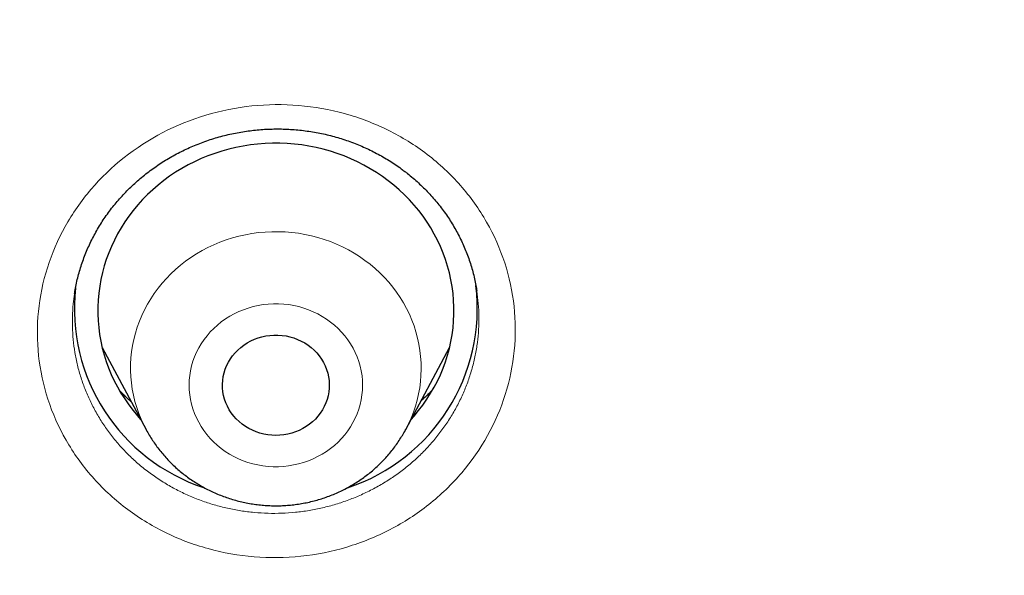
# Model space of a CAD drawing. Header units: millimetres. Extents: x 8 to 450, y 12 to 574.
# Tile 229 of 256: x 245.68 to 253.98, y 536.24 to 540.93. Entities that reach past the tile are written whole.
import ezdxf

# ---------------------------------------------------------------- set-up
doc = ezdxf.new("R2010")
doc.units = ezdxf.units.MM

msp = doc.modelspace()

# ---------------------------------------------------------------- linework, layer by layer
at = {"color": 7, "linetype": 'Continuous', "lineweight": 30}
for p, q in [((249.5324, 538.6403), (249.5323, 538.6416)), ((246.3772, 538.1644), (246.7465, 537.4731)), ((248.9341, 537.4731), (249.3034, 538.1644))]:
    msp.add_line(p, q, dxfattribs=at)
at = {"color": 7, "linetype": 'Continuous', "lineweight": 30, "flags": 128}
for points in [[(248.9794, 537.558), (249.0039, 537.5855), (249.042, 537.6314), (249.0781, 537.6788), (249.112, 537.7275), (249.1438, 537.7776), (249.1734, 537.8288), (249.2007, 537.8811), (249.2256, 537.9344), (249.2482, 537.9887), (249.2684, 538.0438), (249.2861, 538.0996), (249.3014, 538.1561), (249.3142, 538.2131), (249.3244, 538.2705), (249.3322, 538.3283), (249.3373, 538.3864), (249.34, 538.4446), (249.34, 538.5029), (249.3375, 538.5611), (249.3324, 538.6192), (249.3248, 538.677), (249.3147, 538.7345), (249.302, 538.7915), (249.2868, 538.848), (249.2692, 538.9038), (249.2491, 538.959), (249.2266, 539.0132), (249.2018, 539.0666), (249.1746, 539.119), (249.1451, 539.1703), (249.1135, 539.2203), (249.0796, 539.2691), (249.0436, 539.3166), (249.0056, 539.3626), (248.9655, 539.4071), (248.9236, 539.45), (248.8798, 539.4912), (248.8342, 539.5307), (248.7869, 539.5684), (248.738, 539.6042), (248.6876, 539.6381), (248.6357, 539.67), (248.5825, 539.6999), (248.528, 539.7277), (248.4723, 539.7533), (248.4156, 539.7768), (248.3578, 539.798), (248.2992, 539.817), (248.2398, 539.8336), (248.1797, 539.848), (248.119, 539.86), (248.0579, 539.8696), (247.9964, 539.8769), (247.9346, 539.8818), (247.8727, 539.8842), (247.8107, 539.8843), (247.7487, 539.8819), (247.6869, 539.8772), (247.6254, 539.87), (247.5642, 539.8605), (247.5035, 539.8486), (247.4434, 539.8343), (247.384, 539.8177), (247.3253, 539.7989), (247.2675, 539.7777), (247.2107, 539.7544), (247.155, 539.7288), (247.1004, 539.7012), (247.0472, 539.6714), (246.9952, 539.6396), (246.9447, 539.6057), (246.8958, 539.57), (246.8484, 539.5324), (246.8028, 539.493), (246.7589, 539.4518), (246.7169, 539.409), (246.6767, 539.3646), (246.6386, 539.3186), (246.6025, 539.2712), (246.5686, 539.2225), (246.5368, 539.1725), (246.5072, 539.1212), (246.48, 539.0689), (246.455, 539.0156), (246.4324, 538.9613), (246.4122, 538.9062), (246.3945, 538.8504), (246.3792, 538.794), (246.3664, 538.7369), (246.3562, 538.6795), (246.3484, 538.6217), (246.3433, 538.5636), (246.3407, 538.5054), (246.3406, 538.4471), (246.3431, 538.3889), (246.3482, 538.3309), (246.3558, 538.273), (246.3659, 538.2156), (246.3786, 538.1585), (246.3938, 538.102), (246.4114, 538.0462), (246.4315, 537.9911), (246.454, 537.9368), (246.4788, 537.8834), (246.506, 537.831), (246.5355, 537.7798), (246.5672, 537.7297), (246.601, 537.6809), (246.637, 537.6334), (246.675, 537.5874), (246.7012, 537.558)], [(247.5563, 537.5177), (247.5307, 537.5388), (247.5069, 537.5617), (247.485, 537.5862), (247.4651, 537.6122), (247.4474, 537.6395), (247.432, 537.668), (247.4188, 537.6976), (247.4081, 537.7279), (247.3999, 537.759), (247.3942, 537.7905), (247.391, 537.8224), (247.3904, 537.8544), (247.3924, 537.8864), (247.3969, 537.9181), (247.404, 537.9494), (247.4136, 537.9801), (247.4257, 538.01), (247.4401, 538.039), (247.4568, 538.0669), (247.4757, 538.0935), (247.4967, 538.1187), (247.5196, 538.1424), (247.5444, 538.1643), (247.5709, 538.1844), (247.5989, 538.2026), (247.6284, 538.2187), (247.659, 538.2327), (247.6907, 538.2445), (247.7232, 538.254), (247.7564, 538.2611), (247.7901, 538.2659), (247.824, 538.2683), (247.8581, 538.2682), (247.892, 538.2658), (247.9257, 538.2609), (247.9589, 538.2536), (247.9914, 538.244), (248.023, 538.2322), (248.0536, 538.2181), (248.0829, 538.2019), (248.1109, 538.1836), (248.1373, 538.1634), (248.162, 538.1414), (248.1849, 538.1177), (248.2058, 538.0924), (248.2246, 538.0657), (248.2412, 538.0378), (248.2555, 538.0087), (248.2675, 537.9788), (248.2769, 537.948), (248.2839, 537.9167), (248.2884, 537.885), (248.2902, 537.853), (248.2895, 537.821), (248.2863, 537.7892), (248.2804, 537.7576), (248.2721, 537.7266), (248.2613, 537.6963), (248.248, 537.6668), (248.2325, 537.6383), (248.2146, 537.611), (248.1947, 537.5851), (248.1727, 537.5607), (248.1488, 537.5379), (248.1231, 537.5168), (248.0959, 537.4977), (248.0671, 537.4805), (248.0371, 537.4654), (248.0059, 537.4525), (247.9738, 537.4419), (247.9409, 537.4335), (247.9074, 537.4276), (247.8736, 537.424), (247.8396, 537.4228), (247.8055, 537.4241), (247.7717, 537.4278), (247.7383, 537.4339), (247.7054, 537.4423), (247.6733, 537.453), (247.6422, 537.466), (247.6122, 537.4812), (247.5835, 537.4984), (247.5563, 537.5177)]]:
    msp.add_lwpolyline(points, dxfattribs=at)
at = {"color": 252, "linetype": 'Continuous', "lineweight": 0, "flags": 128}
for points in [[(246.7462, 537.4737), (246.7274, 537.5105), (246.7052, 537.559), (246.6854, 537.6083), (246.6681, 537.6585), (246.6532, 537.7093), (246.6408, 537.7608), (246.6309, 537.8127), (246.6235, 537.865), (246.6188, 537.9175), (246.6166, 537.9702), (246.6169, 538.023), (246.6199, 538.0756), (246.6254, 538.1281), (246.6334, 538.1803), (246.644, 538.2321), (246.6571, 538.2834), (246.6727, 538.3341), (246.6908, 538.384), (246.7113, 538.4331), (246.7341, 538.4813), (246.7593, 538.5284), (246.7867, 538.5744), (246.8164, 538.6192), (246.8482, 538.6627), (246.8821, 538.7047), (246.918, 538.7452), (246.9559, 538.7842), (246.9956, 538.8214), (247.0371, 538.8569), (247.0803, 538.8906), (247.1251, 538.9224), (247.1713, 538.9523), (247.219, 538.9801), (247.268, 539.0058), (247.3182, 539.0294), (247.3695, 539.0508), (247.4218, 539.0699), (247.475, 539.0868), (247.5289, 539.1014), (247.5835, 539.1137), (247.6387, 539.1235), (247.6942, 539.131), (247.7501, 539.1361), (247.8061, 539.1388), (247.8623, 539.1391), (247.9184, 539.1369), (247.9743, 539.1323), (248.0299, 539.1254), (248.0851, 539.116), (248.1399, 539.1043), (248.1939, 539.0902), (248.2473, 539.0738), (248.2998, 539.0551), (248.3513, 539.0342), (248.4018, 539.0111), (248.451, 538.9858), (248.499, 538.9585), (248.5456, 538.9291), (248.5907, 538.8977), (248.6343, 538.8644), (248.6761, 538.8293), (248.7163, 538.7924), (248.7545, 538.7538), (248.7909, 538.7136), (248.8252, 538.6719), (248.8575, 538.6288), (248.8876, 538.5843), (248.9156, 538.5385), (248.9412, 538.4916), (248.9646, 538.4437), (248.9856, 538.3948), (249.0042, 538.345), (249.0203, 538.2945), (249.034, 538.2433), (249.0451, 538.1916), (249.0537, 538.1395), (249.0598, 538.0871), (249.0633, 538.0344), (249.0642, 537.9817), (249.0625, 537.929), (249.0583, 537.8764), (249.0515, 537.824), (249.0422, 537.772), (249.0304, 537.7205), (249.016, 537.6695), (248.9992, 537.6192), (248.9799, 537.5696), (248.9582, 537.521), (248.9342, 537.4733), (248.9342, 537.4733)], [(248.3013, 538.3782), (248.2669, 538.4029), (248.231, 538.4257), (248.1938, 538.4464), (248.1553, 538.465), (248.1157, 538.4815), (248.0751, 538.4957), (248.0338, 538.5076), (247.9917, 538.5172), (247.9491, 538.5245), (247.9061, 538.5293), (247.8629, 538.5318), (247.8196, 538.5318), (247.7764, 538.5295), (247.7334, 538.5247), (247.6908, 538.5176), (247.6487, 538.5081), (247.6073, 538.4962), (247.5667, 538.4821), (247.527, 538.4658), (247.4885, 538.4472), (247.4512, 538.4266), (247.4152, 538.4039), (247.3808, 538.3793), (247.348, 538.3528), (247.3169, 538.3245), (247.2876, 538.2945), (247.2603, 538.2629), (247.235, 538.2299), (247.2118, 538.1955), (247.1909, 538.1599), (247.1722, 538.1232), (247.1559, 538.0855), (247.142, 538.047), (247.1305, 538.0078), (247.1215, 537.968), (247.1151, 537.9278), (247.1112, 537.8873), (247.1099, 537.8466), (247.1111, 537.8059), (247.1149, 537.7654), (247.1212, 537.7252), (247.1301, 537.6853), (247.1414, 537.6461), (247.1552, 537.6075), (247.1715, 537.5698), (247.19, 537.5331), (247.2109, 537.4974), (247.2339, 537.463), (247.2591, 537.4299), (247.2864, 537.3983), (247.3155, 537.3682), (247.3466, 537.3399), (247.3793, 537.3133), (247.4137, 537.2885), (247.4496, 537.2658), (247.4868, 537.245), (247.5253, 537.2264), (247.5649, 537.21), (247.6055, 537.1957), (247.6469, 537.1838), (247.6889, 537.1742), (247.7315, 537.167), (247.7745, 537.1621), (247.8177, 537.1596), (247.861, 537.1596), (247.9042, 537.1619), (247.9472, 537.1667), (247.9898, 537.1738), (248.0319, 537.1834), (248.0734, 537.1952), (248.114, 537.2093), (248.1536, 537.2256), (248.1921, 537.2442), (248.2294, 537.2648), (248.2654, 537.2875), (248.2998, 537.3121), (248.3327, 537.3387), (248.3638, 537.367), (248.393, 537.3969), (248.4203, 537.4285), (248.4456, 537.4615), (248.4688, 537.4959), (248.4897, 537.5315), (248.5084, 537.5682), (248.5247, 537.6059), (248.5386, 537.6444), (248.5501, 537.6836), (248.5591, 537.7234), (248.5655, 537.7636), (248.5694, 537.8042), (248.5708, 537.8448), (248.5695, 537.8855), (248.5657, 537.926), (248.5594, 537.9663), (248.5505, 538.0061), (248.5392, 538.0453), (248.5254, 538.0839), (248.5092, 538.1216), (248.4906, 538.1584), (248.4697, 538.194), (248.4467, 538.2284), (248.4215, 538.2615), (248.3942, 538.2931), (248.3651, 538.3232), (248.334, 538.3516), (248.3013, 538.3782)]]:
    msp.add_lwpolyline(points, dxfattribs=at)
at = {"color": 7, "linetype": 'Continuous', "lineweight": 30}
for centre, radius, start, end in [((247.734, 538.4928), 1.591, 173.74779, 251.83892), ((247.9445, 538.4939), 1.5925, 288.31272, 6.95507)]:
    msp.add_arc(centre, radius, start, end, dxfattribs=at)
for points, knots in [([(279.178, 531.7215), (279.1777, 531.7262), (279.1772, 531.7347), (279.1765, 531.7475), (279.1759, 531.7586), (279.1752, 531.7694), (279.1747, 531.7798), (279.174, 531.7909), (279.1729, 531.811), (279.1711, 531.8407), (279.1687, 531.8819), (279.166, 531.9271), (279.1629, 531.9769), (279.1596, 532.0292), (279.1562, 532.0833), (279.1512, 532.1604), (279.1446, 532.2577), (279.1366, 532.3731), (279.1301, 532.4617), (279.1255, 532.5234), (279.1229, 532.5579), (279.1209, 532.5847), (279.1194, 532.604), (279.1183, 532.6185), (279.1173, 532.632), (279.1158, 532.6513), (279.1136, 532.6784), (279.1108, 532.7146), (279.1073, 532.7582), (279.1012, 532.8338), (279.0923, 532.9405), (279.0805, 533.0775), (279.0677, 533.2192), (279.0541, 533.3656), (279.0395, 533.5166), (279.0239, 533.6722), (279.0045, 533.8582), (278.9812, 534.071), (278.9541, 534.3071), (278.9328, 534.4845), (278.9178, 534.6052), (278.9095, 534.6712), (278.9012, 534.7366), (278.8929, 534.8013), (278.8847, 534.8636), (278.8772, 534.9211), (278.8705, 534.9716), (278.865, 535.0125), (278.8606, 535.0448), (278.8573, 535.0692), (278.8546, 535.0885), (278.8525, 535.1044), (278.8502, 535.121), (278.8473, 535.1423), (278.8434, 535.1703), (278.8387, 535.2042), (278.8328, 535.2462), (278.8257, 535.2969), (278.8172, 535.3568), (278.8076, 535.4236), (278.7968, 535.4975), (278.7849, 535.5782), (278.7647, 535.7133), (278.7365, 535.8975), (278.7002, 536.1253), (278.6642, 536.3442), (278.6283, 536.5555), (278.5927, 536.7592), (278.5575, 536.955), (278.5231, 537.1416), (278.4895, 537.319), (278.457, 537.4872), (278.4257, 537.6461), (278.3955, 537.7959), (278.3667, 537.9364), (278.3394, 538.0676), (278.3136, 538.1896), (278.2894, 538.3024), (278.267, 538.4059), (278.2462, 538.5002), (278.23, 538.5734), (278.2179, 538.6278), (278.2094, 538.6655), (278.2015, 538.7005), (278.1945, 538.7316), (278.1886, 538.7577), (278.1838, 538.7787), (278.1792, 538.7988), (278.1739, 538.8219), (278.1673, 538.8507), (278.1596, 538.8841), (278.1511, 538.9212), (278.1418, 538.9613), (278.1301, 539.0113), (278.1159, 539.0722), (278.0987, 539.145), (278.0799, 539.224), (278.0594, 539.3093), (278.0372, 539.4007), (278.0133, 539.4984), (277.9878, 539.6018), (277.9514, 539.7472), (277.9048, 539.9306), (277.8482, 540.148), (277.7909, 540.3638), (277.7329, 540.5777), (277.6744, 540.7893), (277.6167, 540.9937), (277.56, 541.1908), (277.5045, 541.3806), (277.4501, 541.5632), (277.3971, 541.7386), (277.3455, 541.9067), (277.2954, 542.0676), (277.2472, 542.2204), (277.201, 542.365), (277.1568, 542.5018), (277.1143, 542.6315), (277.0798, 542.7359), (277.0529, 542.8167), (277.0332, 542.8757), (277.014, 542.9328), (276.9953, 542.9881), (276.9772, 543.0415), (276.9599, 543.0922), (276.9446, 543.1369), (276.932, 543.1737), (276.9225, 543.2014), (276.9151, 543.2226), (276.9088, 543.2408), (276.9021, 543.2603), (276.893, 543.2865), (276.8808, 543.3216), (276.8653, 543.3663), (276.8467, 543.4194), (276.8251, 543.4808), (276.8007, 543.55), (276.7734, 543.6268), (276.7432, 543.7113), (276.71, 543.8037), (276.6756, 543.8984), (276.6405, 543.9947), (276.6048, 544.0917), (276.5672, 544.1931), (276.5285, 544.2966), (276.4897, 544.3996), (276.4341, 544.546), (276.3621, 544.7333), (276.2766, 544.9518), (276.1958, 545.1554), (276.1195, 545.3446), (276.0448, 545.5276), (275.9712, 545.7056), (275.8988, 545.8784), (275.8277, 546.0459), (275.7585, 546.2072), (275.6908, 546.3634), (275.6162, 546.5334), (275.5331, 546.7207), (275.4399, 546.9277), (275.3599, 547.1027), (275.2943, 547.2448), (275.244, 547.3529), (275.1929, 547.4622), (275.1408, 547.5724), (275.0882, 547.6832), (275.0399, 547.7839), (274.9975, 547.8718), (274.9623, 547.9446), (274.9305, 548.0099), (274.9022, 548.0679), (274.8774, 548.1185), (274.8585, 548.1569), (274.8448, 548.1847), (274.8359, 548.2027), (274.8292, 548.2162), (274.8246, 548.2255), (274.8208, 548.2333), (274.8147, 548.2455), (274.805, 548.2651), (274.791, 548.2934), (274.774, 548.3275), (274.7544, 548.3669), (274.7323, 548.4111), (274.7072, 548.4611), (274.6791, 548.5171), (274.648, 548.5787), (274.5648, 548.7426), (274.4298, 549.0054), (274.2668, 549.3154), (274.128, 549.5745), (274.0144, 549.784), (273.9001, 549.992), (273.7851, 550.1985), (273.6687, 550.4051), (273.5414, 550.628), (273.4016, 550.8695), (273.2482, 551.1304), (273.0889, 551.3971), (272.9235, 551.6694), (272.7677, 551.9218), (272.6226, 552.1534), (272.4893, 552.3636), (272.3717, 552.5468), (272.271, 552.7021), (272.1899, 552.8263), (272.1115, 552.9454), (272.0392, 553.0546), (271.9729, 553.154), (271.9124, 553.2442), (271.8561, 553.3278), (271.8038, 553.4051), (271.7556, 553.4759), (271.7117, 553.5404), (271.6708, 553.6001), (271.6333, 553.6546), (271.5996, 553.7035), (271.5702, 553.746), (271.5433, 553.7849), (271.5204, 553.8179), (271.5018, 553.8446), (271.488, 553.8644), (271.4752, 553.8828), (271.4617, 553.9021), (271.4468, 553.9234), (271.4305, 553.9468), (271.407, 553.9803), (271.3753, 554.0255), (271.3341, 554.0839), (271.2885, 554.1485), (271.2385, 554.2189), (271.1841, 554.2952), (271.125, 554.3778), (271.0611, 554.4666), (270.9923, 554.5617), (270.9186, 554.6629), (270.8371, 554.7743), (270.7474, 554.8961), (270.6489, 555.0287), (270.5446, 555.1681), (270.4355, 555.3127), (270.2988, 555.4924), (270.1335, 555.707), (269.9379, 555.9576), (269.7347, 556.2139), (269.524, 556.4758), (269.3069, 556.7415), (269.0833, 557.0109), (268.8533, 557.2838), (268.6152, 557.5615), (268.3906, 557.8193), (268.1807, 558.0567), (267.9869, 558.2731), (267.8241, 558.4525), (267.6938, 558.5947), (267.5978, 558.6989), (267.5029, 558.8012), (267.4112, 558.8994), (267.3246, 558.9917), (267.2433, 559.0778), (267.1674, 559.1578), (267.097, 559.2317), (267.032, 559.2995), (266.9729, 559.3611), (266.9196, 559.4163), (266.872, 559.4655), (266.8299, 559.5089), (266.7939, 559.5459), (266.7639, 559.5767), (266.7395, 559.6017), (266.7194, 559.6222), (266.7025, 559.6395), (266.6864, 559.6559), (266.669, 559.6736), (266.6456, 559.6974), (266.6157, 559.7279), (266.5788, 559.7653), (266.5376, 559.8071), (266.4886, 559.8565), (266.4313, 559.9141), (266.3649, 559.9806), (266.2923, 560.0531), (266.2133, 560.1315), (266.1279, 560.2158), (266.0409, 560.3013), (265.9527, 560.3874), (265.864, 560.4736), (265.7705, 560.5641), (265.672, 560.6586), (265.5687, 560.7574), (265.4605, 560.86), (265.2836, 561.0267), (265.0399, 561.2534), (264.7261, 561.5401), (264.4097, 561.8237), (264.0909, 562.1041), (263.7747, 562.3772), (263.4612, 562.6431), (263.1506, 562.9018), (262.8431, 563.1535), (262.5387, 563.3983), (262.2124, 563.6563), (261.8637, 563.927), (261.4922, 564.2093), (261.1237, 564.4837), (260.7584, 564.7503), (260.4839, 564.9466), (260.3002, 565.0764), (260.2064, 565.1423), (260.1129, 565.2077), (260.0197, 565.2725), (259.9278, 565.3361), (259.8341, 565.4006), (259.7408, 565.4645), (259.649, 565.5271), (259.5643, 565.5845), (259.4924, 565.6331), (259.4323, 565.6735), (259.383, 565.7066), (259.3432, 565.7332), (259.3121, 565.754), (259.2897, 565.7689), (259.271, 565.7814), (259.2555, 565.7917), (259.2409, 565.8014), (259.2243, 565.8124), (259.2042, 565.8258), (259.1801, 565.8417), (259.1429, 565.8664), (259.0912, 565.9006), (259.0233, 565.9452), (258.9472, 565.9951), (258.8629, 566.0502), (258.7702, 566.1104), (258.6713, 566.1743), (258.5665, 566.2417), (258.456, 566.3123), (258.338, 566.3872), (258.2124, 566.4664), (258.0811, 566.5487), (257.944, 566.6339), (257.8014, 566.7218), (257.6517, 566.8135), (257.4947, 566.9088), (257.3304, 567.0076), (257.1622, 567.1079), (256.9904, 567.2093), (256.8162, 567.3112), (256.6388, 567.414), (256.4606, 567.5161), (256.2116, 567.6576), (255.8923, 567.836), (255.5034, 568.0486), (255.1188, 568.2544), (254.736, 568.4549), (254.3552, 568.6499), (253.9766, 568.8397), (253.6029, 569.0229), (253.2343, 569.1998), (252.8708, 569.3705), (252.5126, 569.5351), (252.1598, 569.6938), (251.8125, 569.8467), (251.4707, 569.994), (251.1346, 570.1359), (250.8038, 570.2726), (250.4779, 570.4045), (250.1566, 570.5318), (249.8299, 570.6586), (249.4979, 570.7847), (249.161, 570.9097), (248.8302, 571.0298), (248.5053, 571.1451), (248.185, 571.2563), (247.8692, 571.3634), (247.5582, 571.4666), (247.2537, 571.5654), (246.9558, 571.66), (246.5718, 571.7793), (246.1002, 571.921), (245.5592, 572.0767), (245.0413, 572.2195), (244.5462, 572.3505), (244.0541, 572.4753), (243.6186, 572.5811), (243.2395, 572.6698), (242.9165, 572.7431), (242.5948, 572.8139), (242.2745, 572.8822), (241.9535, 572.9485), (241.6095, 573.0171), (241.2393, 573.0882), (240.8414, 573.1613), (240.4348, 573.2326), (240.017, 573.3023), (239.5879, 573.3702), (239.1474, 573.4358), (238.6979, 573.4987), (238.2395, 573.5586), (237.7749, 573.6149), (237.3045, 573.6675), (236.8282, 573.7161), (236.3433, 573.7609), (235.85, 573.8016), (235.3481, 573.838), (234.838, 573.8698), (234.3218, 573.8967), (233.7931, 573.9186), (233.2536, 573.9352), (232.7036, 573.9461), (232.1457, 573.9509), (231.5799, 573.9494), (231.0062, 573.9412), (230.4303, 573.9264), (229.8524, 573.9047), (229.2726, 573.8763), (228.702, 573.8416), (228.1409, 573.8011), (227.5893, 573.7552), (227.0363, 573.703), (226.482, 573.6445), (225.9574, 573.5832), (225.4628, 573.5202), (224.9982, 573.4567), (224.5339, 573.3888), (224.073, 573.317), (223.619, 573.2419), (223.1822, 573.1656), (222.7624, 573.0886), (222.3592, 573.0111), (221.9641, 572.9318), (221.577, 572.851), (221.1905, 572.7671), (220.8049, 572.6802), (220.4206, 572.5903), (220.0453, 572.4995), (219.6789, 572.4078), (219.3215, 572.3156), (218.997, 572.2293), (218.7043, 572.1494), (218.4421, 572.0763), (218.1853, 572.0032), (217.933, 571.9299), (217.6821, 571.8555), (217.4123, 571.7741), (217.121, 571.6842), (216.8075, 571.5852), (216.4887, 571.4821), (216.1645, 571.3749), (215.837, 571.264), (215.5065, 571.1494), (215.1729, 571.0311), (214.8344, 570.9082), (214.485, 570.7784), (214.1249, 570.6415), (213.7553, 570.4974), (213.3836, 570.349), (213.0111, 570.1966), (212.6379, 570.0404), (212.2642, 569.8802), (211.8427, 569.6952), (211.3736, 569.4838), (210.8574, 569.2438), (210.3405, 568.996), (209.8578, 568.7576), (209.4081, 568.5293), (208.9904, 568.3122), (208.5695, 568.0882), (208.1457, 567.8571), (207.7215, 567.6203), (207.2972, 567.3778), (206.8729, 567.1295), (206.4463, 566.874), (206.1256, 566.6772), (205.9103, 566.5433), (205.801, 566.4748), (205.6929, 566.4067), (205.5882, 566.3404), (205.4891, 566.2773), (205.3964, 566.2179), (205.31, 566.1623), (205.2288, 566.1098), (205.153, 566.0605), (205.0828, 566.0147), (205.0193, 565.9732), (204.9628, 565.9361), (204.913, 565.9033), (204.8717, 565.8761), (204.8384, 565.854), (204.8123, 565.8367), (204.791, 565.8226), (204.7763, 565.8129), (204.7672, 565.8068), (204.7622, 565.8035), (204.7579, 565.8006), (204.7522, 565.7968), (204.743, 565.7907), (204.7298, 565.7819), (204.705, 565.7653), (204.6683, 565.7409), (204.6185, 565.7076), (204.563, 565.6703), (204.5018, 565.6291), (204.4333, 565.5829), (204.3574, 565.5314), (204.2738, 565.4745), (204.1839, 565.4129), (204.0876, 565.3467), (203.985, 565.2758), (203.8785, 565.2016), (203.7681, 565.1245), (203.6544, 565.0444), (203.5352, 564.9599), (203.4105, 564.871), (203.2752, 564.7738), (203.1294, 564.6683), (202.9758, 564.5561), (202.8222, 564.443), (202.671, 564.3308), (202.5225, 564.2195), (202.3764, 564.1093), (202.2329, 564.0001), (202.0601, 563.8676), (201.8596, 563.7122), (201.6332, 563.5344), (201.4139, 563.3601), (201.2014, 563.1892), (200.9959, 563.0218), (200.8008, 562.8611), (200.6158, 562.7071), (200.4405, 562.5596), (200.271, 562.4157), (200.1073, 562.2753), (199.9494, 562.1385), (199.7971, 562.0055), (199.6504, 561.8762), (199.5092, 561.7508), (199.3735, 561.6292), (199.2295, 561.4992), (199.0771, 561.3603), (198.9164, 561.2125), (198.7529, 561.0606), (198.5871, 560.9051), (198.4197, 560.7465), (198.2587, 560.5923), (198.1039, 560.4427), (197.9553, 560.2977), (197.8381, 560.1823), (197.7506, 560.0956), (197.691, 560.0364), (197.6325, 559.978), (197.5752, 559.9206), (197.5202, 559.8653), (197.4705, 559.8152), (197.4274, 559.7715), (197.3906, 559.7343), (197.3618, 559.7051), (197.3401, 559.6829), (197.3245, 559.667), (197.3116, 559.6538), (197.3001, 559.6421), (197.2878, 559.6296), (197.2715, 559.613), (197.2502, 559.5911), (197.2238, 559.5641), (197.1927, 559.5321), (197.1568, 559.4952), (197.1163, 559.4534), (197.071, 559.4066), (196.9971, 559.3299), (196.8951, 559.2235), (196.7657, 559.0874), (196.6299, 558.9434), (196.4876, 558.7911), (196.3387, 558.6303), (196.1865, 558.4641), (196.0309, 558.2926), (195.8687, 558.112), (195.7, 557.922), (195.5246, 557.7222), (195.3462, 557.5165), (195.1665, 557.3067), (194.9873, 557.0949), (194.7764, 556.8424), (194.5353, 556.5492), (194.2655, 556.2146), (194.0005, 555.8796), (193.7404, 555.5442), (193.4851, 555.2085), (193.293, 554.951), (193.1616, 554.7726), (193.0891, 554.6736), (193.0181, 554.576), (192.9498, 554.4817), (192.8858, 554.3928), (192.8263, 554.3098), (192.7715, 554.2329), (192.7206, 554.1613), (192.6738, 554.0951), (192.6312, 554.0346), (192.5933, 553.9807), (192.5601, 553.9334), (192.5317, 553.8926), (192.5079, 553.8585), (192.4901, 553.833), (192.4776, 553.8149), (192.4694, 553.8031), (192.4616, 553.7919), (192.4522, 553.7784), (192.4393, 553.7597), (192.4224, 553.7353), (192.4015, 553.7051), (192.3755, 553.6674), (192.344, 553.6216), (192.3072, 553.568), (192.2676, 553.5099), (192.1971, 553.4065), (192.0626, 553.2076), (191.8836, 552.9388), (191.6896, 552.6421), (191.5135, 552.3684), (191.3685, 552.1393), (191.2533, 551.9551), (191.1667, 551.8155), (191.0774, 551.6703), (190.9855, 551.5195), (190.889, 551.3597), (190.7878, 551.1907), (190.6821, 551.012), (190.5737, 550.8269), (190.4628, 550.6352), (190.3493, 550.4368), (190.2467, 550.2551), (190.155, 550.0912), (190.0748, 549.9463), (189.9936, 549.7984), (189.9115, 549.6475), (189.8285, 549.4934), (189.745, 549.3369), (189.6689, 549.1928), (189.6018, 549.0647), (189.545, 548.9555), (189.4925, 548.8539), (189.4442, 548.7599), (189.4004, 548.674), (189.3609, 548.5962), (189.3256, 548.5264), (189.2942, 548.464), (189.2667, 548.4092), (189.2431, 548.3618), (189.2232, 548.3219), (189.2071, 548.2895), (189.1949, 548.2649), (189.1843, 548.2436), (189.1733, 548.2212), (189.1593, 548.1929), (189.1415, 548.1569), (189.1198, 548.1128), (189.0944, 548.0609), (189.0664, 548.0035), (189.0362, 547.9415), (189.0041, 547.8752), (188.9677, 547.7997), (188.9269, 547.7147), (188.8815, 547.6194), (188.8335, 547.518), (188.7825, 547.4096), (188.7285, 547.294), (188.6722, 547.1723), (188.615, 547.0478), (188.5582, 546.9232), (188.5027, 546.8002), (188.4484, 546.6789), (188.3768, 546.5175), (188.2892, 546.3178), (188.1874, 546.0816), (188.0904, 545.8529), (187.9981, 545.6317), (187.9103, 545.4182), (187.8271, 545.2123), (187.7481, 545.0142), (187.6732, 544.8238), (187.6022, 544.6406), (187.5347, 544.4643), (187.4707, 544.2946), (187.411, 544.1344), (187.3554, 543.9836), (187.3038, 543.8418), (187.2548, 543.7061), (187.2086, 543.5763), (187.1731, 543.4758), (187.1478, 543.4038), (187.1325, 543.36), (187.119, 543.3212), (187.1075, 543.2882), (187.0981, 543.261), (187.0906, 543.2391), (187.0838, 543.2196), (187.0767, 543.199), (187.0675, 543.1722), (187.0557, 543.1378), (187.0411, 543.095), (187.024, 543.0451), (187.0047, 542.988), (186.983, 542.9239), (186.9591, 542.8526), (186.9329, 542.7742), (186.9045, 542.6886), (186.874, 542.5958), (186.8414, 542.4961), (186.8075, 542.3913), (186.7579, 542.2365), (186.6943, 542.0352), (186.6143, 541.7767), (186.5339, 541.5106), (186.4534, 541.2376), (186.3767, 540.9708), (186.3036, 540.7104), (186.2338, 540.456), (186.1672, 540.2067), (186.102, 539.9571), (186.0382, 539.7066), (185.9759, 539.4554), (185.9305, 539.2678), (185.9008, 539.143), (185.8863, 539.0812), (185.8727, 539.0235), (185.8605, 538.9709), (185.8485, 538.9196), (185.8373, 538.8707), (185.8269, 538.8255), (185.8196, 538.7937), (185.8152, 538.7743), (185.813, 538.7644), (185.8109, 538.7554), (185.8084, 538.7444), (185.8052, 538.7303), (185.8013, 538.713), (185.796, 538.6893), (185.789, 538.6584), (185.7802, 538.6192), (185.7702, 538.5741), (185.7587, 538.5226), (185.746, 538.4647), (185.7318, 538.4003), (185.7165, 538.3297), (185.6999, 538.2528), (185.6822, 538.1699), (185.6638, 538.0827), (185.6319, 537.9301), (185.5883, 537.7167), (185.5346, 537.4453), (185.4844, 537.1821), (185.4373, 536.9272), (185.3936, 536.682), (185.3529, 536.4464), (185.3153, 536.2205), (185.2802, 536.0031), (185.2542, 535.8365), (185.2361, 535.7184), (185.2253, 535.6463), (185.2147, 535.5753), (185.2044, 535.5055), (185.1944, 535.4369), (185.1846, 535.3694), (185.1753, 535.3038), (185.1673, 535.247), (185.1608, 535.2009), (185.1561, 535.1669), (185.1525, 535.1403), (185.1497, 535.1204), (185.1473, 535.1028), (185.1447, 535.0835), (185.1414, 535.0593), (185.1368, 535.0255), (185.1308, 534.9808), (185.1232, 534.9238), (185.1145, 534.8583), (185.1057, 534.7902), (185.0968, 534.7208), (185.0879, 534.6512), (185.0786, 534.5767), (185.0605, 534.4296), (185.0343, 534.2089), (185.004, 533.9378), (184.9773, 533.6841), (184.9538, 533.4492), (184.9366, 533.2665), (184.925, 533.1378), (184.9186, 533.0661), (184.9127, 532.9978), (184.9073, 532.9349), (184.9022, 532.8742), (184.8975, 532.8168), (184.8932, 532.7639), (184.8897, 532.7205), (184.887, 532.6867), (184.8851, 532.6624), (184.8839, 532.6474), (184.8831, 532.6364), (184.8821, 532.624), (184.8807, 532.6053), (184.8784, 532.5758), (184.8754, 532.5356), (184.8715, 532.4842), (184.8673, 532.4263), (184.8627, 532.3617), (184.8577, 532.2912), (184.8527, 532.2183), (184.8479, 532.1466), (184.8435, 532.0792), (184.8395, 532.0164), (184.8361, 531.961), (184.8332, 531.9126), (184.8306, 531.8707), (184.8285, 531.8348), (184.8267, 531.8028), (184.8251, 531.7749), (184.8235, 531.7475), (184.8225, 531.7302), (184.822, 531.7215)], [0, 0, 0, 0, 0.000127, 0.000231, 0.000316, 0.000383, 0.000456, 0.000538, 0.000631, 0.000898, 0.001191, 0.001537, 0.00189, 0.002284, 0.002687, 0.003079, 0.003978, 0.004825, 0.005621, 0.00593, 0.006184, 0.006381, 0.006522, 0.006609, 0.006701, 0.006821, 0.007034, 0.0073, 0.007621, 0.007996, 0.00897, 0.009979, 0.011023, 0.012102, 0.013216, 0.014365, 0.015545, 0.017335, 0.019079, 0.020779, 0.021271, 0.021759, 0.022243, 0.022724, 0.023198, 0.023628, 0.024002, 0.02432, 0.024538, 0.024719, 0.024863, 0.024969, 0.025073, 0.025231, 0.025443, 0.025697, 0.025987, 0.02638, 0.026825, 0.027323, 0.027872, 0.028473, 0.029126, 0.03089, 0.032588, 0.034221, 0.035789, 0.037321, 0.038785, 0.040181, 0.041509, 0.042769, 0.04396, 0.045084, 0.046139, 0.047124, 0.048041, 0.048889, 0.049668, 0.050379, 0.05102, 0.051322, 0.051606, 0.051873, 0.052114, 0.05231, 0.052463, 0.05259, 0.052764, 0.052986, 0.053242, 0.053522, 0.053825, 0.054152, 0.054655, 0.055205, 0.055803, 0.056448, 0.057141, 0.057881, 0.058668, 0.059491, 0.06119, 0.062842, 0.064448, 0.066116, 0.067731, 0.069292, 0.070799, 0.072252, 0.073651, 0.074997, 0.076289, 0.077527, 0.07871, 0.079818, 0.080873, 0.081875, 0.082823, 0.083294, 0.083751, 0.084193, 0.084621, 0.085035, 0.085435, 0.085801, 0.086076, 0.086291, 0.086446, 0.086571, 0.086714, 0.0869, 0.087183, 0.087531, 0.087943, 0.088421, 0.088963, 0.089559, 0.090217, 0.090938, 0.091721, 0.092435, 0.093193, 0.093997, 0.094815, 0.095623, 0.09642, 0.098259, 0.100039, 0.10158, 0.103075, 0.104523, 0.105926, 0.107306, 0.108639, 0.109924, 0.111161, 0.112376, 0.114, 0.115661, 0.117359, 0.118222, 0.119094, 0.119976, 0.120868, 0.121768, 0.122667, 0.123317, 0.123908, 0.124439, 0.12491, 0.125322, 0.125674, 0.125847, 0.126001, 0.126116, 0.126177, 0.126229, 0.126306, 0.126476, 0.126707, 0.126999, 0.127311, 0.127672, 0.128081, 0.128538, 0.129044, 0.129594, 0.132566, 0.135517, 0.137263, 0.139001, 0.140732, 0.142455, 0.144173, 0.145919, 0.148067, 0.150271, 0.152533, 0.154852, 0.157228, 0.159007, 0.160817, 0.162657, 0.163755, 0.164852, 0.16589, 0.166863, 0.167706, 0.168494, 0.169227, 0.169904, 0.170526, 0.171092, 0.171603, 0.172101, 0.172532, 0.172897, 0.173226, 0.173563, 0.173771, 0.173935, 0.174088, 0.174259, 0.174447, 0.174654, 0.174879, 0.175337, 0.175856, 0.176435, 0.177057, 0.177737, 0.178473, 0.179267, 0.180117, 0.181025, 0.18199, 0.183118, 0.184315, 0.185581, 0.186902, 0.188249, 0.190485, 0.192785, 0.19515, 0.19758, 0.200076, 0.20259, 0.205167, 0.207806, 0.210509, 0.212567, 0.214661, 0.216789, 0.217805, 0.218828, 0.21985, 0.22082, 0.221731, 0.222583, 0.223377, 0.224111, 0.224787, 0.225404, 0.225952, 0.226444, 0.226879, 0.227257, 0.227557, 0.227808, 0.22801, 0.228178, 0.228328, 0.228506, 0.228714, 0.229048, 0.229426, 0.229848, 0.230314, 0.230926, 0.231601, 0.232339, 0.233138, 0.234001, 0.234925, 0.235768, 0.236656, 0.23759, 0.23857, 0.239596, 0.240668, 0.24178, 0.244827, 0.247829, 0.25092, 0.25396, 0.25695, 0.25989, 0.26278, 0.265619, 0.268409, 0.271148, 0.274529, 0.277857, 0.281131, 0.284352, 0.28752, 0.28834, 0.289155, 0.289967, 0.290775, 0.291579, 0.292351, 0.293203, 0.293993, 0.294721, 0.295386, 0.295843, 0.296264, 0.296652, 0.296864, 0.297062, 0.297225, 0.297344, 0.297459, 0.297598, 0.297769, 0.297975, 0.298212, 0.29872, 0.299298, 0.299944, 0.30066, 0.301445, 0.3023, 0.303169, 0.304099, 0.305092, 0.306146, 0.307261, 0.308393, 0.309581, 0.310827, 0.312129, 0.313488, 0.314905, 0.316293, 0.317731, 0.319195, 0.32065, 0.322094, 0.325281, 0.328417, 0.331502, 0.334537, 0.337582, 0.340574, 0.343513, 0.346399, 0.349233, 0.352014, 0.354743, 0.357418, 0.360041, 0.362612, 0.365131, 0.367607, 0.370039, 0.372428, 0.375006, 0.377532, 0.380006, 0.382427, 0.384797, 0.38715, 0.38945, 0.391696, 0.393888, 0.396026, 0.400153, 0.404241, 0.407858, 0.411444, 0.414999, 0.418523, 0.420855, 0.423173, 0.425478, 0.427768, 0.430048, 0.432356, 0.435128, 0.437957, 0.440842, 0.443784, 0.446837, 0.44995, 0.45312, 0.45635, 0.459638, 0.462924, 0.466267, 0.469666, 0.473122, 0.476634, 0.480203, 0.483821, 0.487457, 0.491281, 0.495119, 0.498972, 0.50296, 0.506964, 0.510983, 0.515018, 0.51907, 0.523137, 0.526986, 0.53085, 0.534728, 0.53862, 0.542526, 0.545792, 0.549068, 0.552353, 0.555628, 0.558844, 0.562002, 0.564926, 0.567797, 0.570616, 0.573382, 0.576096, 0.578918, 0.58168, 0.584384, 0.587029, 0.589614, 0.592141, 0.594085, 0.595993, 0.597865, 0.5997, 0.601519, 0.603368, 0.605629, 0.607936, 0.610287, 0.612684, 0.615126, 0.617569, 0.620056, 0.622586, 0.625161, 0.627916, 0.630714, 0.633531, 0.636364, 0.639213, 0.642077, 0.644957, 0.648943, 0.652958, 0.657003, 0.661077, 0.664363, 0.66769, 0.671061, 0.674476, 0.677935, 0.681376, 0.684859, 0.688385, 0.691953, 0.692866, 0.693782, 0.6947, 0.695586, 0.696421, 0.697203, 0.697932, 0.698609, 0.699263, 0.699859, 0.700397, 0.700878, 0.701302, 0.701668, 0.701931, 0.702154, 0.702336, 0.702477, 0.702528, 0.70257, 0.702604, 0.702638, 0.702716, 0.702839, 0.702976, 0.703353, 0.703779, 0.704254, 0.704778, 0.705352, 0.706016, 0.706735, 0.70751, 0.708341, 0.709228, 0.710171, 0.711112, 0.712102, 0.713142, 0.714232, 0.715371, 0.716702, 0.718076, 0.719436, 0.720778, 0.722101, 0.723405, 0.724691, 0.725959, 0.728066, 0.730121, 0.732122, 0.734069, 0.735962, 0.737803, 0.739488, 0.741127, 0.742717, 0.74426, 0.745755, 0.747203, 0.748603, 0.749956, 0.751261, 0.75252, 0.754127, 0.755693, 0.757218, 0.758928, 0.760583, 0.762183, 0.763729, 0.76522, 0.766657, 0.767271, 0.767876, 0.768469, 0.769052, 0.769623, 0.770153, 0.770572, 0.770948, 0.771281, 0.771457, 0.771618, 0.771761, 0.771856, 0.771971, 0.772139, 0.772358, 0.77263, 0.772953, 0.773321, 0.77374, 0.774209, 0.774727, 0.776039, 0.77739, 0.778781, 0.780314, 0.781892, 0.783515, 0.785184, 0.786897, 0.788764, 0.790681, 0.792649, 0.794656, 0.796661, 0.798659, 0.801784, 0.804891, 0.80798, 0.811052, 0.814105, 0.817141, 0.818033, 0.818922, 0.819809, 0.820659, 0.821454, 0.822194, 0.822879, 0.823509, 0.824105, 0.824642, 0.82512, 0.82554, 0.8259, 0.826202, 0.826445, 0.826577, 0.826681, 0.826758, 0.826873, 0.827038, 0.827254, 0.82752, 0.827837, 0.828251, 0.828729, 0.829254, 0.829782, 0.831455, 0.834485, 0.836818, 0.839183, 0.841581, 0.842732, 0.843926, 0.845166, 0.846451, 0.847782, 0.849242, 0.850754, 0.852317, 0.853931, 0.855596, 0.857311, 0.858496, 0.859703, 0.860934, 0.862187, 0.863464, 0.864764, 0.86607, 0.867033, 0.867932, 0.868767, 0.869538, 0.870246, 0.870879, 0.871451, 0.871961, 0.872409, 0.872796, 0.873122, 0.873386, 0.873589, 0.873725, 0.873906, 0.874137, 0.874417, 0.874786, 0.875214, 0.875683, 0.876187, 0.876726, 0.8773, 0.878022, 0.878794, 0.879614, 0.880484, 0.881422, 0.882411, 0.883427, 0.884428, 0.885415, 0.886387, 0.887345, 0.889292, 0.891176, 0.892995, 0.89475, 0.896441, 0.898069, 0.899632, 0.901131, 0.902569, 0.903953, 0.905284, 0.90656, 0.907715, 0.908822, 0.909881, 0.910892, 0.911855, 0.912226, 0.912573, 0.912875, 0.913132, 0.913343, 0.913507, 0.913641, 0.913798, 0.913988, 0.914265, 0.914598, 0.914985, 0.915427, 0.915924, 0.916476, 0.917082, 0.917744, 0.918461, 0.919233, 0.920056, 0.920886, 0.922815, 0.924705, 0.926849, 0.928941, 0.930981, 0.93297, 0.934906, 0.9368, 0.938662, 0.9406, 0.942503, 0.944372, 0.94486, 0.945335, 0.945772, 0.946169, 0.946526, 0.946935, 0.947276, 0.947549, 0.947655, 0.947715, 0.947774, 0.947858, 0.947964, 0.948095, 0.948249, 0.948499, 0.948794, 0.949134, 0.949518, 0.949957, 0.950442, 0.950973, 0.951552, 0.952176, 0.952844, 0.953517, 0.955616, 0.957651, 0.959622, 0.961529, 0.963373, 0.965122, 0.966809, 0.968431, 0.969986, 0.970532, 0.971068, 0.971596, 0.972116, 0.972626, 0.973128, 0.973621, 0.974088, 0.974396, 0.974648, 0.974845, 0.974987, 0.975092, 0.975235, 0.975417, 0.975631, 0.975989, 0.976411, 0.976896, 0.977445, 0.977921, 0.978437, 0.978991, 0.979574, 0.981698, 0.983885, 0.985583, 0.987316, 0.989085, 0.989623, 0.990163, 0.990671, 0.991135, 0.991554, 0.992014, 0.992403, 0.992723, 0.992972, 0.993151, 0.993259, 0.993303, 0.993393, 0.993534, 0.993715, 0.994044, 0.994421, 0.994846, 0.995319, 0.995841, 0.996396, 0.996923, 0.997417, 0.997878, 0.998305, 0.998635, 0.998942, 0.999226, 0.999426, 0.999619, 0.999809, 1, 1, 1, 1]), ([(246.1445, 538.6157), (246.1454, 538.6219), (246.1491, 538.6475), (246.1579, 538.6924), (246.171, 538.7503), (246.1864, 538.8076), (246.2039, 538.864), (246.2237, 538.9198), (246.2455, 538.9749), (246.2695, 539.0293), (246.2957, 539.0829), (246.324, 539.1357), (246.3542, 539.1874), (246.3865, 539.2381), (246.4207, 539.2876), (246.4568, 539.3361), (246.4946, 539.3831), (246.5341, 539.4286), (246.5752, 539.4726), (246.6181, 539.5152), (246.6628, 539.5566), (246.7092, 539.5966), (246.7573, 539.6351), (246.8068, 539.672), (246.8576, 539.7072), (246.9096, 539.7405), (246.9626, 539.7719), (247.0166, 539.8012), (247.0714, 539.8286), (247.1273, 539.8541), (247.1844, 539.8778), (247.2427, 539.8997), (247.3019, 539.9196), (247.362, 539.9375), (247.4227, 539.9534), (247.4839, 539.9672), (247.5453, 539.9789), (247.6069, 539.9884), (247.6685, 539.9958), (247.7303, 540.0009), (247.7926, 540.004), (247.8552, 540.005), (247.9179, 540.0039), (247.9801, 540.0006), (248.0419, 539.9952), (248.1034, 539.9877), (248.1647, 539.9781), (248.2257, 539.9664), (248.2863, 539.9525), (248.3462, 539.9366), (248.4055, 539.9186), (248.464, 539.8986), (248.5218, 539.8766), (248.5787, 539.8527), (248.6343, 539.8269), (248.6888, 539.7992), (248.7423, 539.7697), (248.7948, 539.7382), (248.8459, 539.705), (248.8893, 539.6746), (248.9154, 539.655), (248.9252, 539.6475)], [0, 0, 0, 0, 0.005503, 0.023007, 0.040552, 0.058044, 0.07543, 0.092729, 0.110125, 0.127494, 0.144875, 0.16229, 0.179738, 0.197015, 0.214412, 0.231837, 0.249172, 0.266373, 0.283518, 0.300721, 0.318014, 0.335371, 0.352765, 0.370167, 0.387542, 0.404859, 0.422091, 0.439211, 0.456261, 0.473312, 0.490469, 0.507711, 0.525012, 0.542345, 0.559683, 0.576987, 0.594229, 0.611384, 0.628429, 0.645477, 0.662639, 0.679913, 0.697201, 0.714377, 0.73142, 0.748527, 0.765683, 0.782843, 0.80004, 0.817292, 0.834458, 0.851662, 0.868933, 0.886195, 0.903353, 0.920431, 0.937712, 0.95494, 0.972191, 0.989492, 1, 1, 1, 1]), ([(248.9252, 539.6475), (248.9331, 539.6415), (248.9569, 539.6231), (248.9956, 539.5912), (249.0406, 539.5513), (249.0841, 539.5099), (249.126, 539.467), (249.1662, 539.4226), (249.2047, 539.3767), (249.2415, 539.3295), (249.2766, 539.2808), (249.3097, 539.231), (249.3406, 539.1803), (249.3696, 539.1287), (249.3964, 539.0761), (249.4213, 539.0226), (249.444, 538.9681), (249.4647, 538.9128), (249.4832, 538.8568), (249.4994, 538.8002), (249.5135, 538.7428), (249.5246, 538.6895), (249.53, 538.6552), (249.5324, 538.6403)], [0, 0, 0, 0, 0.024087, 0.073109, 0.121992, 0.170914, 0.219963, 0.269229, 0.318304, 0.367743, 0.417385, 0.467018, 0.516372, 0.565432, 0.614842, 0.664169, 0.713565, 0.763104, 0.812799, 0.862266, 0.912, 0.961923, 1, 1, 1, 1]), ([(249.1591, 537.8057), (249.1463, 537.7928), (249.1188, 537.7653), (249.0867, 537.7354), (249.0673, 537.7188), (249.0637, 537.7157)], [0, 0, 0, 0, 0.417756, 0.891612, 1, 1, 1, 1]), ([(246.6211, 537.7079), (246.6151, 537.7131), (246.5935, 537.7318), (246.5617, 537.7618), (246.5367, 537.7872), (246.5261, 537.798)], [0, 0, 0, 0, 0.181241, 0.650977, 1, 1, 1, 1]), ([(246.7463, 537.4737), (246.7469, 537.4724), (246.7554, 537.4558), (246.7736, 537.4248), (246.8009, 537.3808), (246.8304, 537.3381), (246.8618, 537.2966), (246.895, 537.2565), (246.9299, 537.2178), (246.9666, 537.1806), (247.005, 537.1449), (247.0449, 537.1109), (247.0863, 537.0785), (247.1292, 537.0479), (247.1734, 537.0191), (247.2188, 536.9922), (247.2655, 536.9672), (247.3132, 536.9442), (247.362, 536.9231), (247.4117, 536.9042), (247.4622, 536.8873), (247.5134, 536.8725), (247.5652, 536.8599), (247.6176, 536.8495), (247.6704, 536.8413), (247.7236, 536.8353), (247.777, 536.8315), (247.8305, 536.83), (247.8841, 536.8307), (247.9375, 536.8336), (247.9908, 536.8388), (248.0439, 536.8463), (248.0965, 536.8559), (248.1487, 536.8678), (248.2002, 536.8818), (248.2511, 536.8979), (248.3013, 536.9162), (248.3505, 536.9366), (248.3988, 536.959), (248.446, 536.9835), (248.4921, 537.0099), (248.5369, 537.0382), (248.5804, 537.0683), (248.6225, 537.1002), (248.6631, 537.1339), (248.7022, 537.1693), (248.7396, 537.2062), (248.7752, 537.2446), (248.8092, 537.2845), (248.8412, 537.3258), (248.8714, 537.3684), (248.8995, 537.4122), (248.9204, 537.4472), (248.9312, 537.468), (248.934, 537.4734)], [0, 0, 0, 0, 0.001627, 0.021215, 0.040819, 0.06044, 0.080078, 0.099735, 0.119411, 0.139105, 0.158819, 0.178553, 0.198305, 0.218076, 0.237866, 0.257673, 0.277498, 0.297339, 0.317195, 0.337066, 0.35695, 0.376847, 0.396756, 0.416675, 0.436603, 0.456539, 0.476481, 0.496429, 0.516382, 0.536337, 0.556293, 0.576249, 0.596205, 0.616157, 0.636105, 0.656048, 0.675984, 0.695912, 0.715831, 0.735739, 0.755634, 0.775517, 0.795385, 0.815237, 0.835073, 0.854891, 0.874691, 0.894472, 0.914234, 0.933975, 0.953697, 0.973398, 0.99308, 1, 1, 1, 1])]:
    msp.add_open_spline(points, degree=3, knots=knots, dxfattribs=at)
at = {"color": 252, "linetype": 'Continuous', "lineweight": 0}
for points, knots in [([(184.8384, 531.7406), (184.844, 531.9296), (184.8785, 533.0866), (185.1388, 535.2022), (185.6287, 538.071), (186.3349, 540.9021), (187.232, 543.6841), (188.322, 546.4048), (189.5987, 549.0528), (191.0571, 551.6167), (192.6908, 554.0855), (194.4928, 556.4485), (196.4554, 558.6957), (198.5703, 560.8176), (200.8283, 562.8049), (203.2197, 564.6491), (205.7344, 566.3425), (208.3616, 567.8776), (211.09, 569.248), (213.908, 570.4478), (216.8034, 571.4719), (219.7639, 572.3158), (222.7768, 572.9759), (225.8291, 573.4495), (228.908, 573.7344), (232, 573.8295), (235.092, 573.7344), (238.1709, 573.4495), (241.2232, 572.9759), (244.2361, 572.3158), (247.1966, 571.4719), (250.092, 570.4478), (252.91, 569.248), (255.6384, 567.8776), (258.2656, 566.3425), (260.7803, 564.6491), (263.1717, 562.8049), (265.4297, 560.8176), (267.5446, 558.6957), (269.5072, 556.4485), (271.3092, 554.0855), (272.9429, 551.6167), (274.4013, 549.0528), (275.678, 546.4048), (276.768, 543.6841), (277.6651, 540.9021), (278.3713, 538.071), (278.8612, 535.2022), (279.1215, 533.0866), (279.156, 531.9296), (279.1616, 531.7407)], [0, 0, 0, 0, 0.004208, 0.025764, 0.04732, 0.068876, 0.090432, 0.111989, 0.133545, 0.155101, 0.176657, 0.198213, 0.21977, 0.241326, 0.262882, 0.284438, 0.305994, 0.327551, 0.349107, 0.370663, 0.392219, 0.413775, 0.435331, 0.456888, 0.478444, 0.5, 0.521556, 0.543112, 0.564669, 0.586225, 0.607781, 0.629337, 0.650893, 0.67245, 0.694006, 0.715562, 0.737118, 0.758674, 0.780231, 0.801787, 0.823343, 0.844899, 0.866455, 0.888012, 0.909568, 0.931124, 0.95268, 0.974236, 0.995792, 1, 1, 1, 1]), ([(184.5066, 521.0871), (184.5203, 521.8644), (184.5487, 523.4763), (184.7774, 525.9152), (185.1474, 528.3956), (185.6682, 530.8524), (186.3338, 533.278), (187.1434, 535.6646), (188.094, 538.0049), (189.1828, 540.2913), (190.4063, 542.5168), (191.7607, 544.6744), (193.2417, 546.7572), (194.8446, 548.7587), (196.5645, 550.6725), (198.3958, 552.4928), (200.3329, 554.2137), (202.3696, 555.8298), (204.4995, 557.3361), (206.716, 558.7277), (209.012, 560.0005), (211.3803, 561.1502), (213.8135, 562.1733), (216.304, 563.0666), (218.8438, 563.8273), (221.425, 564.453), (224.0395, 564.9417), (226.6791, 565.2919), (229.3353, 565.5024), (232, 565.5727), (234.6647, 565.5024), (237.3209, 565.2919), (239.9605, 564.9417), (242.575, 564.453), (245.1562, 563.8273), (247.696, 563.0666), (250.1865, 562.1733), (252.6197, 561.1502), (254.988, 560.0005), (257.284, 558.7277), (259.5005, 557.3361), (261.6304, 555.8298), (263.6671, 554.2137), (265.6042, 552.4928), (267.4355, 550.6725), (269.1554, 548.7587), (270.7583, 546.7572), (272.2393, 544.6744), (273.5937, 542.5168), (274.8172, 540.2913), (275.906, 538.0049), (276.8566, 535.6646), (277.6662, 533.278), (278.3318, 530.8524), (278.8526, 528.3956), (279.2226, 525.9152), (279.4513, 523.4763), (279.4797, 521.8642), (279.4934, 521.0869)], [0, 0, 0, 0, 0.016672, 0.034573, 0.052474, 0.070375, 0.088276, 0.106177, 0.124078, 0.141979, 0.15988, 0.177781, 0.195682, 0.213583, 0.231484, 0.249385, 0.267286, 0.285187, 0.303088, 0.320989, 0.33889, 0.356791, 0.374692, 0.392593, 0.410494, 0.428395, 0.446296, 0.464197, 0.482098, 0.499999, 0.5179, 0.535801, 0.553702, 0.571603, 0.589504, 0.607405, 0.625306, 0.643207, 0.661109, 0.67901, 0.696911, 0.714812, 0.732713, 0.750614, 0.768515, 0.786416, 0.804317, 0.822218, 0.840119, 0.85802, 0.875921, 0.893822, 0.911723, 0.929624, 0.947525, 0.965426, 0.983327, 1, 1, 1, 1]), ([(249.1144, 539.7903), (249.2175, 539.7115), (249.3107, 539.6242), (249.478, 539.4338), (249.5528, 539.3294), (249.6781, 539.1101), (249.7288, 538.9957), (249.8063, 538.7579), (249.833, 538.6336), (249.8732, 538.2624), (249.8477, 538.0074), (249.6978, 537.5302), (249.5716, 537.303), (249.3233, 537.0117), (249.2291, 536.9208), (249.0264, 536.7604), (248.9178, 536.6901), (248.6859, 536.5696), (248.5627, 536.5198), (248.312, 536.4448), (248.1834, 536.4189), (247.9191, 536.3912), (247.7874, 536.3898), (247.5263, 536.4112), (247.3953, 536.4343), (247.1422, 536.5042), (247.0209, 536.5504), (246.7883, 536.6652), (246.6765, 536.7344), (246.4713, 536.8913), (246.3764, 536.9801), (246.2088, 537.1712), (246.1355, 537.2738), (246.0101, 537.4933), (245.9587, 537.6096), (245.8817, 537.8468), (245.8554, 537.969), (245.8284, 538.2193), (245.828, 538.3438), (245.8527, 538.5915), (245.8783, 538.7161), (245.9539, 538.956), (246.0036, 539.0713), (246.1267, 539.2927), (246.2007, 539.399), (246.4493, 539.69), (246.6574, 539.8546), (247.1187, 540.0938), (247.3767, 540.171), (247.7685, 540.2119), (247.9026, 540.2134), (248.1645, 540.1917), (248.2932, 540.1688), (248.5461, 540.099), (248.6697, 540.0518), (248.9015, 539.9371), (249.0112, 539.8692), (249.1144, 539.7903)], [0, 0, 0, 0, 0.03125, 0.03125, 0.0625, 0.0625, 0.09375, 0.09375, 0.125, 0.125, 0.1875, 0.1875, 0.25, 0.25, 0.28125, 0.28125, 0.3125, 0.3125, 0.34375, 0.34375, 0.375, 0.375, 0.40625, 0.40625, 0.4375, 0.4375, 0.46875, 0.46875, 0.5, 0.5, 0.53125, 0.53125, 0.5625, 0.5625, 0.59375, 0.59375, 0.625, 0.625, 0.65625, 0.65625, 0.6875, 0.6875, 0.71875, 0.71875, 0.75, 0.75, 0.8125, 0.8125, 0.875, 0.875, 0.90625, 0.90625, 0.9375, 0.9375, 0.96875, 0.96875, 1, 1, 1, 1]), ([(246.145, 538.6157), (246.1408, 538.5875), (246.1313, 538.523), (246.1255, 538.4213), (246.126, 538.3115), (246.1346, 538.2023), (246.151, 538.0939), (246.1752, 537.9868), (246.2068, 537.8813), (246.2458, 537.7783), (246.292, 537.6781), (246.3453, 537.5813), (246.4055, 537.4881), (246.4722, 537.3988), (246.5451, 537.3141), (246.6247, 537.2333), (246.7113, 537.157), (246.8046, 537.0858), (246.9016, 537.0218), (247.0019, 536.9652), (247.1047, 536.9157), (247.211, 536.8729), (247.32, 536.837), (247.4312, 536.8081), (247.5443, 536.7867), (247.6589, 536.7725), (247.7744, 536.7656), (247.8901, 536.7661), (248.0055, 536.7739), (248.12, 536.7893), (248.2334, 536.812), (248.3452, 536.8419), (248.4545, 536.8787), (248.5609, 536.9223), (248.6639, 536.9728), (248.7633, 537.0299), (248.8587, 537.0931), (248.9493, 537.1621), (249.0348, 537.2366), (249.1146, 537.3165), (249.1888, 537.4014), (249.2569, 537.4908), (249.3186, 537.5842), (249.3734, 537.6811), (249.4211, 537.7814), (249.4617, 537.8845), (249.495, 537.99), (249.5208, 538.0972), (249.5389, 538.2056), (249.5492, 538.3148), (249.5515, 538.4245), (249.5467, 538.5334), (249.5372, 538.605), (249.5324, 538.6403)], [0, 0, 0, 0, 0.015286, 0.034984, 0.054658, 0.074266, 0.093868, 0.113537, 0.133229, 0.152898, 0.1725, 0.192102, 0.211771, 0.231463, 0.251133, 0.270735, 0.291153, 0.311597, 0.332015, 0.351623, 0.371298, 0.390996, 0.410672, 0.43028, 0.449898, 0.469583, 0.489291, 0.508976, 0.528594, 0.548219, 0.567911, 0.587626, 0.607318, 0.626943, 0.646569, 0.666263, 0.685979, 0.705672, 0.725299, 0.744919, 0.764607, 0.784317, 0.804004, 0.823625, 0.843234, 0.862911, 0.88261, 0.902286, 0.921896, 0.941493, 0.961158, 0.980845, 1, 1, 1, 1]), ([(249.1584, 537.8045), (249.158, 537.804), (249.1403, 537.7852), (249.1086, 537.7548), (249.0763, 537.7262), (249.0629, 537.7142)], [0, 0, 0, 0, 0.015705, 0.5909882, 1, 1, 1, 1]), ([(246.6215, 537.7071), (246.6083, 537.7187), (246.577, 537.7462), (246.5458, 537.7765), (246.5281, 537.7953), (246.5268, 537.7967)], [0, 0, 0, 0, 0.403869, 0.956086, 1, 1, 1, 1])]:
    msp.add_open_spline(points, degree=3, knots=knots, dxfattribs=at)
msp.add_open_spline([(186.5014, 520.2302), (186.5014, 525.826), (188.8705, 537.0176), (198.9901, 551.2493), (214.1352, 560.7587), (232, 564.0979), (249.8648, 560.7587), (265.0099, 551.2493), (275.1295, 537.0176), (277.4986, 525.826), (277.4986, 520.2302)], degree=3, dxfattribs=at)

doc.saveas('drawing.dxf')
